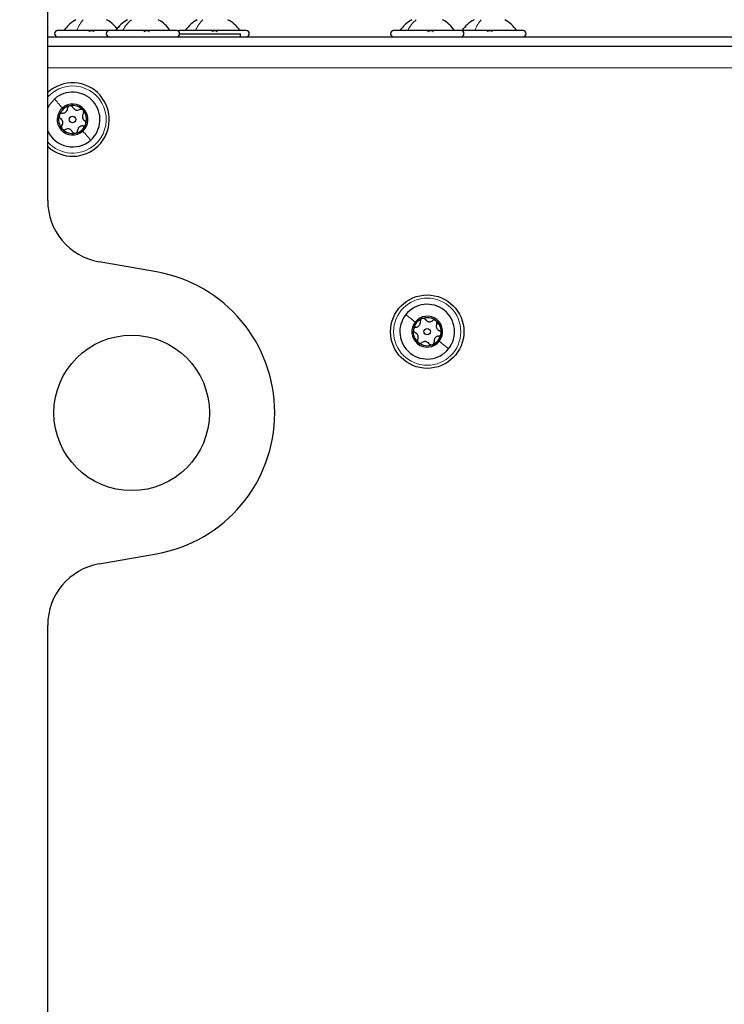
# Model space of a CAD drawing. Header units: millimetres. Extents: x 5 to 418, y 2 to 292.
# Tile 66 of 70: x 220 to 239, y 215 to 242. Entities that reach past the tile are written whole.
import ezdxf

# ---------------------------------------------------------------- set-up
doc = ezdxf.new("R2010")
doc.units = ezdxf.units.MM
doc.layers.add('SLD-0', color=7, linetype='Continuous')
doc.styles.add('SLDTEXTSTYLE1', font='TXT', dxfattribs={"width": 0.605})
doc.dimstyles.new('SLDDIMSTYLE0', dxfattribs={"dimtxt": 3.5, "dimasz": 3.302, "dimexe": 0, "dimexo": 0.0625, "dimgap": 0.875, "dimtad": 1, "dimlfac": 6, "dimrnd": 1e-09, "dimzin": 12, "dimdsep": 46, "dimtxsty": 'SLDTEXTSTYLE1', "dimsah": 1, "dimcen": 0.09, "dimadec": 0, "dimazin": 3, "dimtfac": 1, "dimtofl": 0, "dimtmove": 0, "dimatfit": 3, "dimfxl": 1, "dimfrac": 2, "dimtolj": 1, "dimtzin": 12, "dimarcsym": 0})

# ---------------------------------------------------------------- blocks, each defined once
blk = doc.blocks.new('_D_4')
at = {"layer": 'SLD-0', "color": 7}
for p, q in [((219.024, 247.673), (219.024, 257.523)), ((257.608, 238.881), (257.608, 257.523)), ((219.024, 256.523), (257.608, 256.523))]:
    blk.add_line(p, q, dxfattribs=at)
for points in [[(219.024, 256.523), (222.326, 256.015), (222.326, 257.031)], [(257.608, 256.523), (254.306, 257.031), (254.306, 256.015)]]:
    blk.add_solid(points, dxfattribs=at)
at = {"layer": 'SLD-0', "color": 7, "insert": (232.301, 261.034), "char_height": 3.5, "attachment_point": 1, "style": 'SLDTEXTSTYLE1'}
blk.add_mtext('231,5', dxfattribs=at)
blk = doc.blocks.new('_D_5')
at = {"layer": 'SLD-0', "color": 7}
for p, q in [((208.191, 235.448), (208.191, 270.57)), ((257.608, 238.881), (257.608, 270.57)), ((257.608, 269.57), (208.191, 269.57))]:
    blk.add_line(p, q, dxfattribs=at)
for centre, start, end in [((232.255, 272.256), 153.4349, 206.5651), ((233.544, 272.256), 333.4349, 26.5651)]:
    blk.add_arc(centre, 6.006, start, end, dxfattribs=at)
for points in [[(208.191, 269.57), (211.493, 269.062), (211.493, 270.078)], [(257.608, 269.57), (254.306, 270.078), (254.306, 269.062)]]:
    blk.add_solid(points, dxfattribs=at)
at = {"layer": 'SLD-0', "color": 7, "insert": (226.884, 274.082), "char_height": 3.5, "attachment_point": 1, "style": 'SLDTEXTSTYLE1'}
blk.add_mtext('296,5', dxfattribs=at)

msp = doc.modelspace()

# ---------------------------------------------------------------- linework, layer by layer
at = {"color": 7, "linetype": 'Continuous', "lineweight": 25}
for p, q in [((220.6078, 236.6936), (220.6078, 246.8392)), ((222.2578, 241.2476), (220.8745, 241.2476)), ((224.0578, 241.2476), (222.2578, 241.2476)), ((225.9245, 241.2476), (224.1245, 241.2476)), ((224.1411, 241.1642), (225.7745, 241.1642)), ((225.7745, 241.0809), (225.7745, 241.1642)), ((231.6745, 241.2476), (229.8745, 241.2476)), ((233.3411, 241.2476), (231.6745, 241.2476)), ((220.6078, 241.0809), (246.6745, 241.0809)), ((220.6078, 240.8309), (246.6745, 240.8309)), ((223.5235, 234.781), (221.9851, 235.0523)), ((221.9851, 226.9596), (223.5235, 227.2308)), ((220.6078, 141.6936), (220.6078, 225.3182))]:
    msp.add_line(p, q, dxfattribs=at)
at = {"color": 7, "linetype": 'Continuous', "lineweight": 18}
msp.add_line((245.6745, 240.2476), (220.6078, 240.2476), dxfattribs=at)
at = {"color": 7, "linetype": 'Continuous', "lineweight": 25, "flags": 128}
for points in [[(224.1245, 241.2476), (224.0926, 241.2412), (224.0911, 241.2406)], [(220.6078, 239.1698), (220.6534, 239.2541), (220.7883, 239.4133)]]:
    msp.add_lwpolyline(points, dxfattribs=at)
at = {"color": 7, "linetype": 'Continuous', "lineweight": 25}
for centre, radius in [((221.2745, 238.8642), 0.0863), ((230.7745, 233.1809), 0.9833), ((230.7745, 233.1809), 0.0863), ((222.8578, 231.0059), 2.0833)]:
    msp.add_circle(centre, radius, dxfattribs=at)
at = {"color": 7, "linetype": 'Continuous', "lineweight": 18}
msp.add_circle((230.7745, 233.1809), 0.9, dxfattribs=at)
at = {"color": 7, "linetype": 'Continuous', "lineweight": 25}
for centre, radius, start, end in [((220.8745, 241.1642), 0.0833, 90, 270), ((222.2578, 241.1642), 0.0833, 90, 270), ((224.0578, 241.1642), 0.0833, 270, 90), ((225.9245, 241.1642), 0.0833, 270, 90), ((229.8745, 241.1642), 0.0833, 90, 270), ((231.6745, 241.1642), 0.0833, 270, 90), ((233.3411, 241.1642), 0.0833, 270, 90), ((221.2745, 238.8642), 0.9833, 41.52203, 132.68491), ((221.2745, 238.8642), 0.7333, 311.52203, 131.52203), ((221.2745, 238.8642), 0.9833, 227.31509, 41.52203), ((221.2745, 238.8642), 0.4125, 311.52203, 131.52203), ((221.2745, 238.8642), 0.4125, 131.52203, 311.52203), ((221.2745, 238.8642), 0.375, 101.52203, 161.52203), ((221.2745, 238.8642), 0.375, 41.52203, 101.52203), ((221.2745, 238.8642), 0.375, 341.52203, 41.52203), ((221.2745, 238.8642), 0.375, 161.52203, 221.52203), ((221.2745, 238.8642), 0.375, 281.52203, 341.52203), ((221.2745, 238.8642), 0.7333, 204.61998, 311.52203), ((221.2745, 238.8642), 0.375, 221.52203, 281.52203), ((222.2745, 236.6936), 1.6667, 180, 260), ((222.8578, 231.0059), 3.8333, 280, 80), ((230.7745, 233.1809), 0.7333, 321.52203, 141.52203), ((230.7745, 233.1809), 0.7333, 141.52203, 321.52203), ((230.7745, 233.1809), 0.375, 111.52203, 171.52203), ((230.7745, 233.1809), 0.4125, 321.52203, 141.52203), ((230.7745, 233.1809), 0.375, 51.52203, 111.52203), ((230.7745, 233.1809), 0.375, 351.52203, 51.52203), ((230.7745, 233.1809), 0.4125, 141.52203, 321.52203), ((230.7745, 233.1809), 0.375, 171.52203, 231.52203), ((230.7745, 233.1809), 0.375, 291.52203, 351.52203), ((230.7745, 233.1809), 0.375, 231.52203, 291.52203), ((222.2745, 225.3182), 1.6667, 100, 180)]:
    msp.add_arc(centre, radius, start, end, dxfattribs=at)
at = {"color": 7, "linetype": 'Continuous', "lineweight": 18}
for start, end in [(311.52203, 137.79455), (222.20545, 311.52203)]:
    msp.add_arc((221.2745, 238.8642), 0.9, start, end, dxfattribs=at)
at = {"color": 7, "linetype": 'Continuous', "lineweight": 25}
for points, knots in [([(221.362, 241.5392), (221.3002, 241.4998), (221.1765, 241.421), (221.0863, 241.3054), (221.0411, 241.2476)], [0, 0, 0, 0, 0.49999994, 1, 1, 1, 1]), ([(222.4661, 241.2952), (222.4338, 241.3359), (222.3558, 241.4338), (222.2493, 241.5003), (222.187, 241.5392)], [0, 0, 0, 0, 0.4152297, 1, 1, 1, 1]), ([(222.7453, 241.5392), (222.6835, 241.4998), (222.5598, 241.421), (222.4696, 241.3054), (222.4245, 241.2476)], [0, 0, 0, 0, 0.4999999, 1, 1, 1, 1]), ([(222.7453, 241.5392), (222.6835, 241.4998), (222.5598, 241.421), (222.4696, 241.3054), (222.4245, 241.2476)], [0, 0, 0, 0, 0.4999999, 1, 1, 1, 1]), ([(222.7453, 241.5392), (222.683, 241.5003), (222.5765, 241.4338), (222.4985, 241.3359), (222.4661, 241.2952)], [0, 0, 0, 0, 0.5847702, 1, 1, 1, 1]), ([(223.8911, 241.2476), (223.846, 241.3054), (223.7558, 241.421), (223.6321, 241.4998), (223.5703, 241.5392)], [0, 0, 0, 0, 0.5000001, 1, 1, 1, 1]), ([(223.8911, 241.2476), (223.846, 241.3054), (223.7558, 241.421), (223.6321, 241.4998), (223.5703, 241.5392)], [0, 0, 0, 0, 0.5000001, 1, 1, 1, 1]), ([(223.8911, 241.2476), (223.846, 241.3054), (223.7558, 241.421), (223.6321, 241.4998), (223.5703, 241.5392)], [0, 0, 0, 0, 0.5000001, 1, 1, 1, 1]), ([(224.612, 241.5392), (224.5502, 241.4998), (224.4265, 241.421), (224.3363, 241.3054), (224.2911, 241.2476)], [0, 0, 0, 0, 0.5, 1, 1, 1, 1]), ([(224.612, 241.5392), (224.5502, 241.4998), (224.4265, 241.421), (224.3363, 241.3054), (224.2912, 241.2476)], [0, 0, 0, 0, 0.49999995, 1, 1, 1, 1]), ([(225.7578, 241.2476), (225.7127, 241.3054), (225.6224, 241.421), (225.4988, 241.4998), (225.437, 241.5392)], [0, 0, 0, 0, 0.5, 1, 1, 1, 1]), ([(225.7578, 241.2476), (225.7127, 241.3054), (225.6225, 241.421), (225.4988, 241.4998), (225.437, 241.5392)], [0, 0, 0, 0, 0.5, 1, 1, 1, 1]), ([(230.362, 241.5392), (230.3001, 241.4998), (230.1765, 241.421), (230.0863, 241.3054), (230.0411, 241.2476)], [0, 0, 0, 0, 0.4999999, 1, 1, 1, 1]), ([(230.362, 241.5392), (230.3002, 241.4998), (230.1765, 241.421), (230.0863, 241.3054), (230.0412, 241.2476)], [0, 0, 0, 0, 0.49999997, 1, 1, 1, 1]), ([(230.362, 241.5392), (230.3002, 241.4998), (230.1765, 241.421), (230.0863, 241.3054), (230.0412, 241.2476)], [0, 0, 0, 0, 0.5, 1, 1, 1, 1]), ([(231.5078, 241.2476), (231.4627, 241.3054), (231.3725, 241.421), (231.2488, 241.4998), (231.187, 241.5392)], [0, 0, 0, 0, 0.5000001, 1, 1, 1, 1]), ([(231.5078, 241.2476), (231.4627, 241.3054), (231.3725, 241.421), (231.2488, 241.4998), (231.187, 241.5392)], [0, 0, 0, 0, 0.5, 1, 1, 1, 1]), ([(231.5078, 241.2476), (231.4627, 241.3054), (231.3724, 241.421), (231.2488, 241.4998), (231.187, 241.5392)], [0, 0, 0, 0, 0.5, 1, 1, 1, 1]), ([(232.0286, 241.5392), (231.9668, 241.4998), (231.8432, 241.421), (231.7529, 241.3054), (231.7078, 241.2476)], [0, 0, 0, 0, 0.4999999, 1, 1, 1, 1]), ([(232.0286, 241.5392), (231.9668, 241.4998), (231.8432, 241.421), (231.7529, 241.3054), (231.7078, 241.2476)], [0, 0, 0, 0, 0.4999999, 1, 1, 1, 1]), ([(233.1745, 241.2476), (233.1294, 241.3054), (233.0391, 241.421), (232.9155, 241.4998), (232.8536, 241.5392)], [0, 0, 0, 0, 0.5000001, 1, 1, 1, 1]), ([(233.1745, 241.2476), (233.1294, 241.3054), (233.0391, 241.421), (232.9155, 241.4998), (232.8536, 241.5392)], [0, 0, 0, 0, 0.5000001, 1, 1, 1, 1]), ([(221.7097, 241.2191), (221.7124, 241.223), (221.7178, 241.2308), (221.7349, 241.24), (221.7576, 241.2461), (221.784, 241.2483), (221.8103, 241.2461), (221.8325, 241.24), (221.8487, 241.2308), (221.8533, 241.223), (221.8557, 241.2191)], [0, 0, 0, 0, 0.1252207, 0.2494814, 0.3743239, 0.4990613, 0.6238954, 0.7493873, 0.8744403, 1, 1, 1, 1]), ([(223.1823, 241.2191), (223.1869, 241.223), (223.1961, 241.2308), (223.2176, 241.24), (223.2429, 241.2461), (223.2694, 241.2483), (223.2932, 241.2461), (223.3108, 241.24), (223.3212, 241.2308), (223.3215, 241.223), (223.3217, 241.2191)], [0, 0, 0, 0, 0.1252207, 0.2494814, 0.3743239, 0.4990613, 0.6238954, 0.7493873, 0.8744403, 1, 1, 1, 1]), ([(225.0009, 241.2191), (225.0045, 241.223), (225.0117, 241.2308), (225.0311, 241.24), (225.0551, 241.2461), (225.0819, 241.2483), (225.1073, 241.2461), (225.1275, 241.24), (225.1411, 241.2308), (225.1438, 241.223), (225.1451, 241.2191)], [0, 0, 0, 0, 0.1252207, 0.2494814, 0.3743239, 0.4990613, 0.6238954, 0.7493873, 0.8744403, 1, 1, 1, 1]), ([(230.7889, 241.2191), (230.7933, 241.223), (230.8021, 241.2308), (230.8232, 241.24), (230.8482, 241.2461), (230.8749, 241.2483), (230.8991, 241.2461), (230.9173, 241.24), (230.9283, 241.2308), (230.9291, 241.223), (230.9296, 241.2191)], [0, 0, 0, 0, 0.1252207, 0.2494814, 0.3743239, 0.4990613, 0.6238954, 0.7493873, 0.8744403, 1, 1, 1, 1]), ([(232.3796, 241.2191), (232.3824, 241.223), (232.3879, 241.2308), (232.4052, 241.24), (232.428, 241.2461), (232.4545, 241.2483), (232.4807, 241.2461), (232.5027, 241.24), (232.5188, 241.2308), (232.5233, 241.223), (232.5255, 241.2191)], [0, 0, 0, 0, 0.1252207, 0.2494814, 0.3743239, 0.4990613, 0.6238954, 0.7493873, 0.8744403, 1, 1, 1, 1]), ([(220.9967, 239.034), (220.9888, 239.034), (220.973, 239.0341), (220.9498, 239.0242), (220.9298, 239.0073), (220.9225, 238.9911), (220.9188, 238.9831)], [0, 0, 0, 0, 0.2498071, 0.5000551, 0.7503094, 1, 1, 1, 1]), ([(220.9967, 239.034), (221.0137, 239.0343), (221.0393, 239.0346), (221.0728, 239.0494), (221.096, 239.0655), (221.1149, 239.0866), (221.1338, 239.1182), (221.1373, 239.1436), (221.1396, 239.1606)], [0, 0, 0, 0, 0.2491679, 0.3743031, 0.4989033, 0.6239875, 0.7497462, 1, 1, 1, 1]), ([(221.1996, 239.2317), (221.1911, 239.229), (221.1743, 239.2238), (221.155, 239.2059), (221.1425, 239.1841), (221.1405, 239.1685), (221.1396, 239.1606)], [0, 0, 0, 0, 0.250033, 0.4996315, 0.7492277, 1, 1, 1, 1]), ([(221.2826, 239.1897), (221.2787, 239.1966), (221.2708, 239.2103), (221.2507, 239.2254), (221.226, 239.2343), (221.2084, 239.2326), (221.1996, 239.2317)], [0, 0, 0, 0, 0.2498147, 0.4999078, 0.7501201, 1, 1, 1, 1]), ([(221.2826, 239.1897), (221.2913, 239.1751), (221.3044, 239.1531), (221.334, 239.1315), (221.3595, 239.1195), (221.3872, 239.1136), (221.4241, 239.113), (221.4478, 239.1227), (221.4637, 239.1292)], [0, 0, 0, 0, 0.2491995, 0.3743362, 0.4989302, 0.6240074, 0.7497593, 1, 1, 1, 1]), ([(221.5552, 239.1128), (221.5487, 239.1188), (221.5357, 239.1308), (221.5106, 239.1385), (221.4855, 239.1385), (221.471, 239.1323), (221.4637, 239.1292)], [0, 0, 0, 0, 0.2499907, 0.4996106, 0.7491271, 1, 1, 1, 1]), ([(221.5604, 239.02), (221.5521, 239.0051), (221.5396, 238.9828), (221.5357, 238.9463), (221.538, 238.9182), (221.5468, 238.8913), (221.5647, 238.8591), (221.585, 238.8434), (221.5986, 238.8329)], [0, 0, 0, 0, 0.249201, 0.3743378, 0.4989316, 0.6240084, 0.74976, 1, 1, 1, 1]), ([(221.5604, 239.02), (221.5644, 239.0268), (221.5723, 239.0405), (221.5753, 239.0654), (221.5707, 239.0913), (221.5604, 239.1057), (221.5552, 239.1128)], [0, 0, 0, 0, 0.24985187, 0.49990154, 0.75011466, 1, 1, 1, 1]), ([(220.9188, 238.9831), (220.9169, 238.9745), (220.913, 238.9572), (220.9189, 238.9317), (220.9314, 238.9099), (220.9441, 238.9004), (220.9504, 238.8956)], [0, 0, 0, 0, 0.2498571, 0.4994664, 0.7490114, 1, 1, 1, 1]), ([(220.9885, 238.7085), (220.9969, 238.7234), (221.0094, 238.7457), (221.0133, 238.7822), (221.0109, 238.8103), (221.0021, 238.8372), (220.9843, 238.8694), (220.9639, 238.8851), (220.9504, 238.8956)], [0, 0, 0, 0, 0.249201, 0.3743378, 0.4989316, 0.6240084, 0.74976, 1, 1, 1, 1]), ([(221.5523, 238.6945), (221.5602, 238.6945), (221.576, 238.6944), (221.5991, 238.7043), (221.6192, 238.7212), (221.6265, 238.7374), (221.6301, 238.7454)], [0, 0, 0, 0, 0.2498071, 0.5000551, 0.7503094, 1, 1, 1, 1]), ([(221.6301, 238.7454), (221.6321, 238.754), (221.6359, 238.7713), (221.6301, 238.7968), (221.6175, 238.8186), (221.6049, 238.8281), (221.5986, 238.8329)], [0, 0, 0, 0, 0.2498571, 0.4994664, 0.7490114, 1, 1, 1, 1]), ([(220.9885, 238.7085), (220.9846, 238.7017), (220.9767, 238.688), (220.9736, 238.6631), (220.9783, 238.6372), (220.9886, 238.6228), (220.9937, 238.6157)], [0, 0, 0, 0, 0.2498519, 0.4999015, 0.7501147, 1, 1, 1, 1]), ([(220.9937, 238.6157), (221.0002, 238.6097), (221.0132, 238.5977), (221.0383, 238.59), (221.0634, 238.59), (221.078, 238.5962), (221.0853, 238.5993)], [0, 0, 0, 0, 0.24999065, 0.49961057, 0.74912711, 1, 1, 1, 1]), ([(221.2664, 238.5388), (221.2576, 238.5534), (221.2446, 238.5754), (221.215, 238.597), (221.1894, 238.609), (221.1617, 238.6149), (221.1249, 238.6155), (221.1011, 238.6058), (221.0853, 238.5993)], [0, 0, 0, 0, 0.2491995, 0.3743362, 0.4989302, 0.6240074, 0.7497593, 1, 1, 1, 1]), ([(221.2664, 238.5388), (221.2703, 238.5319), (221.2782, 238.5182), (221.2983, 238.5031), (221.323, 238.4942), (221.3406, 238.4959), (221.3494, 238.4968)], [0, 0, 0, 0, 0.24981472, 0.49990781, 0.75012012, 1, 1, 1, 1]), ([(221.3494, 238.4968), (221.3578, 238.4995), (221.3747, 238.5047), (221.3939, 238.5226), (221.4065, 238.5444), (221.4084, 238.56), (221.4094, 238.5679)], [0, 0, 0, 0, 0.25003302, 0.49963153, 0.74922769, 1, 1, 1, 1]), ([(221.5523, 238.6945), (221.5353, 238.6942), (221.5097, 238.6939), (221.4761, 238.6791), (221.453, 238.663), (221.4341, 238.6419), (221.4151, 238.6103), (221.4117, 238.5849), (221.4094, 238.5679)], [0, 0, 0, 0, 0.2491679, 0.3743031, 0.4989033, 0.6239875, 0.7497462, 1, 1, 1, 1]), ([(230.6369, 233.5298), (230.6291, 233.5257), (230.6134, 233.5176), (230.5975, 233.4966), (230.5889, 233.473), (230.5898, 233.4572), (230.5902, 233.4493)], [0, 0, 0, 0, 0.250033, 0.4996315, 0.7492277, 1, 1, 1, 1]), ([(230.726, 233.5029), (230.7209, 233.5089), (230.7107, 233.521), (230.6883, 233.5324), (230.6625, 233.5369), (230.6454, 233.5322), (230.6369, 233.5298)], [0, 0, 0, 0, 0.24981472, 0.49990781, 0.75012012, 1, 1, 1, 1]), ([(230.726, 233.5029), (230.7371, 233.49), (230.7538, 233.4706), (230.7867, 233.4544), (230.8139, 233.447), (230.8422, 233.4461), (230.8786, 233.4519), (230.9003, 233.4656), (230.9148, 233.4747)], [0, 0, 0, 0, 0.2491995, 0.3743362, 0.4989302, 0.6240074, 0.7497593, 1, 1, 1, 1]), ([(231.0078, 233.4745), (231.0004, 233.4792), (230.9855, 233.4888), (230.9594, 233.492), (230.9347, 233.4877), (230.9214, 233.4791), (230.9148, 233.4747)], [0, 0, 0, 0, 0.2499907, 0.4996106, 0.7491271, 1, 1, 1, 1]), ([(231.029, 233.3839), (231.0317, 233.3913), (231.0372, 233.4062), (231.0358, 233.4313), (231.0268, 233.4559), (231.0141, 233.4683), (231.0078, 233.4745)], [0, 0, 0, 0, 0.24985187, 0.49990154, 0.75011466, 1, 1, 1, 1]), ([(230.4036, 233.2362), (230.4032, 233.2274), (230.4024, 233.2097), (230.4126, 233.1856), (230.4287, 233.1663), (230.4428, 233.1591), (230.4499, 233.1555)], [0, 0, 0, 0, 0.24985708, 0.49946639, 0.74901135, 1, 1, 1, 1]), ([(230.4714, 233.2999), (230.4636, 233.2985), (230.4481, 233.2958), (230.427, 233.2821), (230.4102, 233.2619), (230.4058, 233.2448), (230.4036, 233.2362)], [0, 0, 0, 0, 0.2498071, 0.5000551, 0.7503094, 1, 1, 1, 1]), ([(230.4714, 233.2999), (230.4881, 233.303), (230.5132, 233.3078), (230.5437, 233.3282), (230.5637, 233.3481), (230.5787, 233.3721), (230.5919, 233.4066), (230.5909, 233.4322), (230.5902, 233.4493)], [0, 0, 0, 0, 0.2491679, 0.3743031, 0.4989033, 0.6239875, 0.7497462, 1, 1, 1, 1]), ([(231.029, 233.3839), (231.0234, 233.3678), (231.015, 233.3437), (231.0174, 233.3071), (231.0247, 233.2798), (231.038, 233.2549), (231.0612, 233.2262), (231.0839, 233.2143), (231.0991, 233.2063)], [0, 0, 0, 0, 0.249201, 0.3743378, 0.4989316, 0.6240084, 0.74976, 1, 1, 1, 1]), ([(231.1454, 233.1256), (231.1458, 233.1345), (231.1466, 233.1521), (231.1364, 233.1763), (231.1202, 233.1956), (231.1061, 233.2027), (231.0991, 233.2063)], [0, 0, 0, 0, 0.2498571, 0.4994664, 0.7490114, 1, 1, 1, 1]), ([(230.5199, 232.9779), (230.5255, 232.994), (230.534, 233.0181), (230.5315, 233.0547), (230.5243, 233.082), (230.511, 233.107), (230.4878, 233.1356), (230.465, 233.1476), (230.4499, 233.1555)], [0, 0, 0, 0, 0.249201, 0.3743378, 0.4989316, 0.6240084, 0.74976, 1, 1, 1, 1]), ([(230.5199, 232.9779), (230.5172, 232.9705), (230.5118, 232.9557), (230.5131, 232.9306), (230.5222, 232.9059), (230.5348, 232.8935), (230.5411, 232.8873)], [0, 0, 0, 0, 0.2498519, 0.4999015, 0.7501147, 1, 1, 1, 1]), ([(231.0776, 233.062), (231.0608, 233.0588), (231.0357, 233.054), (231.0052, 233.0336), (230.9852, 233.0137), (230.9703, 232.9897), (230.9571, 232.9553), (230.9581, 232.9296), (230.9588, 232.9125)], [0, 0, 0, 0, 0.2491679, 0.3743031, 0.4989033, 0.6239875, 0.7497462, 1, 1, 1, 1]), ([(231.0776, 233.062), (231.0853, 233.0633), (231.1009, 233.0661), (231.122, 233.0798), (231.1388, 233.0999), (231.1432, 233.1171), (231.1454, 233.1256)], [0, 0, 0, 0, 0.24980712, 0.50005507, 0.75030939, 1, 1, 1, 1]), ([(230.5411, 232.8873), (230.5486, 232.8826), (230.5635, 232.8731), (230.5895, 232.8698), (230.6143, 232.8742), (230.6275, 232.8828), (230.6342, 232.8871)], [0, 0, 0, 0, 0.2499907, 0.4996106, 0.7491271, 1, 1, 1, 1]), ([(230.823, 232.859), (230.8119, 232.8719), (230.7952, 232.8912), (230.7623, 232.9074), (230.735, 232.9148), (230.7068, 232.9158), (230.6704, 232.91), (230.6486, 232.8962), (230.6342, 232.8871)], [0, 0, 0, 0, 0.2491995, 0.3743362, 0.4989302, 0.6240074, 0.7497593, 1, 1, 1, 1]), ([(230.823, 232.859), (230.8281, 232.8529), (230.8382, 232.8408), (230.8606, 232.8294), (230.8865, 232.8249), (230.9035, 232.8297), (230.912, 232.8321)], [0, 0, 0, 0, 0.2498147, 0.4999078, 0.7501201, 1, 1, 1, 1]), ([(230.912, 232.8321), (230.9199, 232.8361), (230.9356, 232.8443), (230.9514, 232.8652), (230.96, 232.8888), (230.9592, 232.9046), (230.9588, 232.9125)], [0, 0, 0, 0, 0.250033, 0.4996315, 0.7492277, 1, 1, 1, 1])]:
    msp.add_open_spline(points, degree=3, knots=knots, dxfattribs=at)
at = {"color": 7, "linetype": 'Continuous', "lineweight": 18}
for points in [[(221.3915, 241.2476), (221.415, 241.3054), (221.4622, 241.421), (221.5267, 241.4998), (221.559, 241.5392)], [(222.6191, 241.2476), (222.6523, 241.3054), (222.7186, 241.421), (222.8094, 241.4998), (222.8548, 241.5392)], [(224.565, 241.2476), (224.5932, 241.3054), (224.6498, 241.421), (224.7273, 241.4998), (224.766, 241.5392)], [(230.2515, 241.2476), (230.2837, 241.3054), (230.348, 241.421), (230.4362, 241.4998), (230.4803, 241.5392)], [(232.0518, 241.2476), (232.0758, 241.3054), (232.1237, 241.421), (232.1893, 241.4998), (232.2222, 241.5392)], [(220.7883, 239.4133), (220.8183, 239.3795), (220.8781, 239.312), (220.96, 239.2194), (221.001, 239.1731)], [(221.7606, 238.3152), (221.7307, 238.349), (221.6709, 238.4165), (221.5889, 238.5091), (221.5479, 238.5554)], [(230.2004, 233.6372), (230.2357, 233.6091), (230.3063, 233.553), (230.4032, 233.4761), (230.4516, 233.4376)], [(231.3486, 232.7246), (231.3132, 232.7527), (231.2426, 232.8088), (231.1458, 232.8858), (231.0974, 232.9243)]]:
    msp.add_open_spline(points, degree=3, dxfattribs=at)

# ---------------------------------------------------------------- dimensions: what is measured, and where the dimension line sits
at = {"layer": 'SLD-0', "color": 7}
dim = msp.add_linear_dim(base=(208.1911, 269.57), p1=(257.6078, 238.8809), p2=(208.1911, 235.4476), text='(<>)', dimstyle='SLDDIMSTYLE0', dxfattribs=at)
dim.commit()
dim.dimension.update_dxf_attribs({"geometry": '_D_5', "text_midpoint": (232.8995, 269.57), "dimtype": 160})
dim = msp.add_linear_dim(base=(257.6078, 256.5227), p1=(219.0245, 247.6726), p2=(257.6078, 238.8809), dimstyle='SLDDIMSTYLE0', dxfattribs=at)
dim.commit()
dim.dimension.update_dxf_attribs({"geometry": '_D_4', "text_midpoint": (238.3161, 256.5227), "dimtype": 160})

doc.saveas('drawing.dxf')
